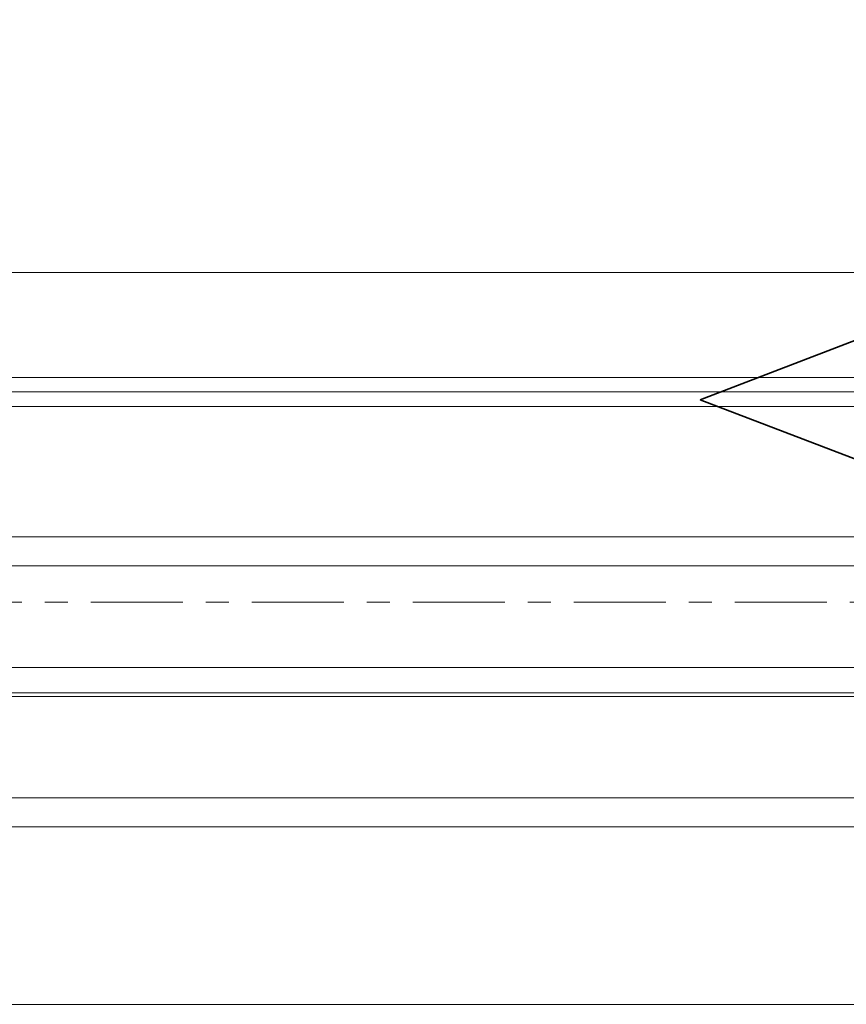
# Model space of a CAD drawing. Header units: millimetres. Extents: x -37728 to 44100, y 631619 to 691915.
# Tile 26 of 204: x -33000 to -32886, y 663075 to 663210. Entities that reach past the tile are written whole.
import ezdxf

# ---------------------------------------------------------------- set-up
doc = ezdxf.new("R2010")
doc.units = ezdxf.units.MM
doc.linetypes.add('Linia siatki', pattern=[2.2225, 1.27, -0.3175, 0.3175, -0.3175])
doc.layers.add('_XREF', color=7, linetype='Continuous')
for name, color, linetype, lineweight in [('A-DETL', 252, 'Continuous', 5), ('A-DETL-GENF', 252, 'Continuous', 5), ('A-GENM', 252, 'Continuous', 5), ('A-GLAZ', 252, 'Continuous', 5), ('S-GRID', 252, 'Continuous', 5)]:
    doc.layers.add(name, color=color, linetype=linetype, lineweight=lineweight)

# ---------------------------------------------------------------- blocks, each defined once
blk = doc.blocks.new('Windows_S9000-Double-Vent-Window-with-Sashbars - O3 Windows_S9000-Double-Vent-Window-with-Sashbars 2-9090604-__-00_00 Przyziemie PB')
at = {"layer": 'A-DETL-GENF', "color": 252}
for p, q in [((-6.4, -0.25), (-57.9, -0.25)), ((-57.9, -0.65), (-6.4, -0.65)), ((-57.9, -2.05), (-6.4, -2.05)), ((-57.9, -2.45), (-6.4, -2.45)), ((-57.9, -3.85), (-6.4, -3.85)), ((-57.9, -4.25), (-6.4, -4.25))]:
    blk.add_line(p, q, dxfattribs=at)
at = {"layer": 'A-GENM', "color": 252}
for p, q in [((-65.217, 3.4), (65.217, 3.4)), ((-58.917, 1.55), (-5.383, 1.55)), ((-61.125, -6.7), (-3.175, -6.7))]:
    blk.add_line(p, q, dxfattribs=at)
at = {"layer": 'A-GLAZ', "color": 252}
for p, q in [((69, 1.95), (-69, 1.95)), ((-69, 1.75), (69, 1.75)), ((69, -2.4), (-69, -2.4))]:
    blk.add_line(p, q, dxfattribs=at)
blk = doc.blocks.new('A$C4e31ac75')
at = {"layer": 'A-DETL', "lineweight": 35}
for p in [(-862.6, 792.937), (-862.6, 782.45)]:
    blk.add_line(p, (-876.26, 787.694), dxfattribs=at)
at = {"layer": 'S-GRID', "linetype": 'Linia siatki'}
blk.add_line((-1251.384, 784.9), (156.703, 784.9), dxfattribs=at)
at = {"layer": 'A-GLAZ'}
blk.add_blockref('Windows_S9000-Double-Vent-Window-with-Sashbars - O3 Windows_S9000-Double-Vent-Window-with-Sashbars 2-9090604-__-00_00 Przyziemie PB', (-865.15, 786.05), dxfattribs=at)

msp = doc.modelspace()

# ---------------------------------------------------------------- block references
at = {"layer": '_XREF', "xscale": 10, "yscale": 10, "zscale": 10}
msp.add_blockref('A$C4e31ac75', (-24143.63, 655281.12), dxfattribs=at)

doc.saveas('drawing.dxf')
